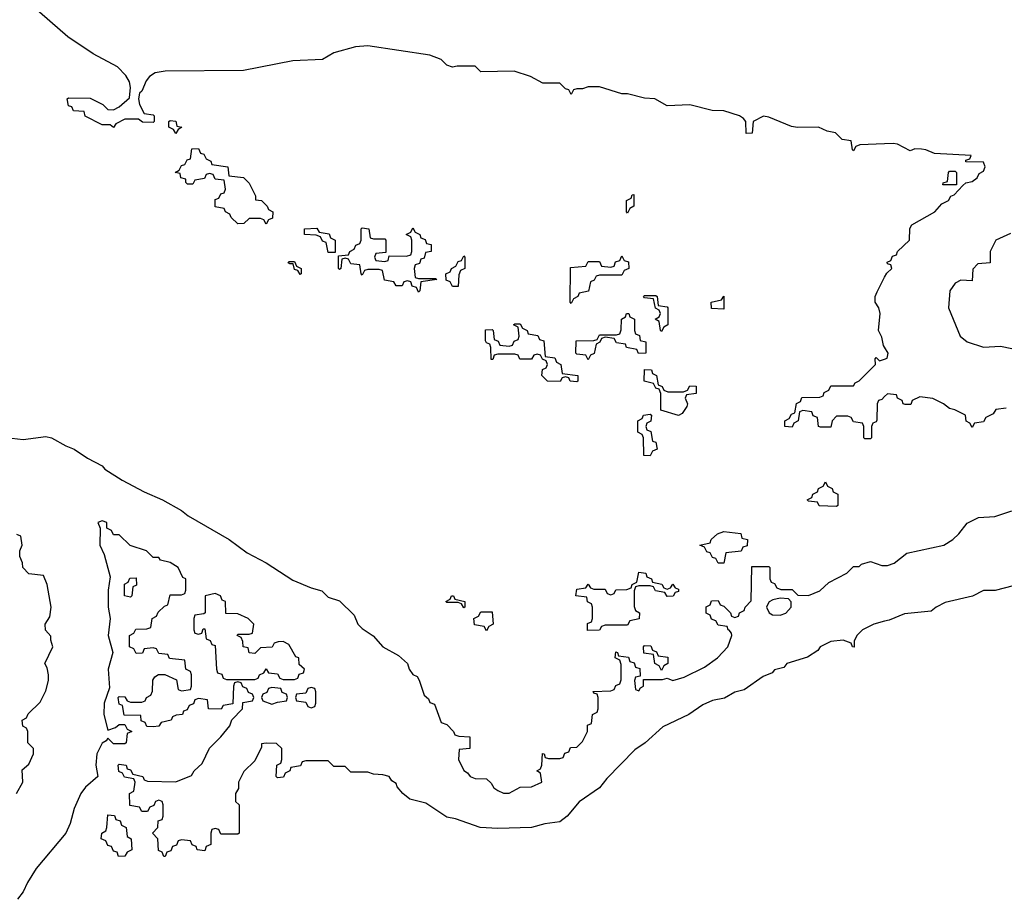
# Model space of a CAD drawing. Header units: inches. Extents: x 2559349 to 2678269, y 915212 to 1023331.
# Tile 12 of 48: x 2596937 to 2600424, y 980935 to 984051. Entities that reach past the tile are written whole.
import ezdxf

# ---------------------------------------------------------------- set-up
doc = ezdxf.new("R2010")
doc.units = ezdxf.units.IN
doc.header["$MEASUREMENT"] = 0
doc.layers.add('C5998', color=7, linetype='Continuous')
doc.layers.add('C6908', color=7, linetype='Continuous')

msp = doc.modelspace()

# ---------------------------------------------------------------- linework, layer by layer
at = {"layer": 'C5998', "color": 6}
for points in [[(2600000, 983611), (2599912.7, 983607.3), (2599898, 983602), (2599890, 983586), (2599886, 983590), (2599882, 983622), (2599850, 983626), (2599826, 983650), (2599796, 983656), (2599766, 983670), (2599691.6, 983668.4), (2599670, 983672.7), (2599590, 983705.2), (2599571.3, 983708.7), (2599534, 983690), (2599531.1, 983648.9), (2599510, 983648), (2599508, 983690), (2599500.4, 983700.4), (2599486, 983710), (2599430, 983728), (2599388.9, 983728.9), (2599310, 983748.7), (2599230, 983746), (2599186, 983770), (2599150, 983773.2), (2599090, 983788), (2599070, 983788), (2598990, 983812.7), (2598950, 983813.2), (2598930, 983806), (2598910, 983806), (2598898, 983802), (2598890, 983786), (2598882, 983802), (2598870, 983806), (2598850, 983826), (2598790, 983826), (2598746, 983850), (2598688.4, 983868.4), (2598570, 983866), (2598550, 983886), (2598486, 983886), (2598470, 983882), (2598450, 983889.2), (2598429.2, 983910), (2598390, 983925.1), (2598170, 983957.6), (2598126, 983954), (2598050, 983933.6), (2598010, 983909.2), (2597904.9, 983904.9), (2597730, 983870.7), (2597452, 983868), (2597417.4, 983862.6), (2597397.1, 983850), (2597385.5, 983834.5), (2597370, 983798), (2597362, 983790), (2597358, 983770), (2597362, 983750), (2597378, 983718), (2597410, 983714), (2597414, 983710), (2597414, 983690), (2597410, 983686), (2597372.7, 983687.3), (2597358, 983698), (2597310, 983698), (2597278, 983682), (2597270, 983668.7), (2597258, 983678), (2597230, 983678), (2597169.1, 983709.1), (2597166, 983726), (2597128.4, 983728.4), (2597122, 983742), (2597110, 983746), (2597106, 983770), (2597110, 983774), (2597187.3, 983772.7), (2597232, 983750), (2597250, 983732), (2597270, 983731.3), (2597290, 983742), (2597326.3, 983773.7), (2597329.6, 983810), (2597326, 983830), (2597313, 983853), (2597284.2, 983884.2), (2597197.7, 983930), (2597107.4, 983990), (2596980.9, 984100.9)], [(2600000, 982890.9), (2599996.5, 982896.5), (2599990, 982926), (2599978, 982950), (2599984, 983010), (2599979, 983030), (2599966, 983050), (2599966, 983070), (2599973.6, 983086.4), (2600000, 983138.3)], [(2600000, 982716), (2599990, 982706), (2599978, 982702), (2599974, 982690), (2599972.7, 982632.7), (2599970, 982626), (2599958, 982622), (2599954, 982610), (2599954, 982570), (2599950, 982566), (2599930, 982566), (2599926, 982570), (2599926, 982610), (2599922, 982622), (2599890, 982626), (2599882, 982642), (2599870, 982646), (2599830, 982646), (2599814, 982630), (2599810, 982608), (2599772.7, 982607.3), (2599766, 982610), (2599762, 982642), (2599747.3, 982647.3), (2599742, 982662), (2599710, 982666), (2599698, 982662), (2599694, 982630), (2599678, 982622), (2599672.7, 982607.3), (2599646, 982610), (2599646, 982630), (2599662, 982638), (2599670, 982654), (2599682, 982658), (2599688.4, 982691.6), (2599702, 982698), (2599707.3, 982712.7), (2599770, 982714), (2599782, 982718), (2599786, 982730), (2599802, 982738), (2599810, 982754), (2599890, 982754), (2599895.3, 982764.7), (2599910, 982771.3), (2599968, 982830), (2599966, 982850), (2599970, 982854), (2599982, 982842), (2600000, 982848.5)], [(2596870, 982572.7), (2596950, 982564.2), (2597030, 982574.4), (2597050.2, 982570), (2597101, 982541), (2597130.2, 982530), (2597177.6, 982497.6), (2597230, 982471.1), (2597239.2, 982459.2), (2597299.8, 982419.8), (2597378.2, 982378.2), (2597443.6, 982350), (2597510, 982312.2), (2597533.9, 982293.9), (2597679.6, 982210), (2597742.3, 982162.3), (2597810, 982126.7), (2597905.1, 982065.1), (2597970, 982038), (2598007.7, 982027.7), (2598030, 982006), (2598070, 981992), (2598121.4, 981941.4), (2598134.8, 981910), (2598150, 981894.8), (2598188.6, 981868.6), (2598222.8, 981830), (2598278.8, 981798.8), (2598310.9, 981770.9), (2598316, 981750), (2598330, 981731.3), (2598344.7, 981724.7), (2598351.6, 981711.6), (2598370, 981658), (2598384.9, 981644.9), (2598390, 981632), (2598406, 981626), (2598430, 981562), (2598450, 981554), (2598474, 981530), (2598478, 981518), (2598492.7, 981512.7), (2598531.3, 981511.3), (2598531.1, 981468.9), (2598494, 981466), (2598491, 981430), (2598510, 981392), (2598523.5, 981383.5), (2598532, 981370), (2598550, 981362.8), (2598590, 981362), (2598607.1, 981347.1), (2598616, 981330), (2598630, 981320.7), (2598650, 981310.7), (2598670, 981310.8), (2598710, 981332), (2598750, 981334), (2598786, 981350), (2598782, 981382), (2598768, 981390), (2598782, 981398), (2598786, 981410), (2598788, 981452), (2598794, 981450), (2598798, 981438), (2598810, 981434), (2598850, 981434), (2598862, 981438), (2598867.3, 981452.7), (2598882, 981458), (2598887.3, 981472.7), (2598910, 981474), (2598930, 981494), (2598948, 981530), (2598948.4, 981551.6), (2598962, 981558), (2598966, 981590), (2598982, 981598), (2598986, 981610), (2598986, 981650), (2598982, 981662), (2598970, 981666), (2598968.4, 981671.6), (2599030, 981674), (2599042, 981678), (2599048, 981692), (2599062, 981698), (2599067.3, 981712.7), (2599067.3, 981767.3), (2599062, 981782), (2599046, 981790), (2599048, 981812), (2599054, 981810), (2599058, 981798), (2599092.7, 981792.7), (2599098, 981778), (2599112.7, 981772.7), (2599118, 981758), (2599132.7, 981752.7), (2599134, 981726), (2599118, 981722), (2599114, 981710), (2599118, 981678), (2599130, 981674), (2599135.3, 981684.7), (2599146, 981690), (2599146, 981714), (2599214, 981714), (2599230, 981718), (2599250, 981710.7), (2599290, 981721.7), (2599362.7, 981757.3), (2599408.2, 981790), (2599444.2, 981830), (2599459, 981870), (2599458, 981878), (2599448.9, 981888.9), (2599446, 981890), (2599442, 981902), (2599410, 981906), (2599402, 981922), (2599387.3, 981927.3), (2599382, 981942), (2599368.4, 981948.4), (2599368.4, 981971.6), (2599382, 981978), (2599387.3, 981992.7), (2599410, 981994), (2599418, 981978), (2599430, 981974), (2599454, 981950), (2599458, 981938), (2599470, 981934), (2599482, 981938), (2599486, 981950), (2599502, 981958), (2599506, 981970), (2599527.3, 981992.7), (2599530, 982114), (2599590, 982114), (2599594, 982110), (2599594, 982070), (2599598, 982058), (2599610, 982054), (2599618, 982038), (2599632.7, 982032.7), (2599672, 982032), (2599692.7, 982012.7), (2599730, 982011.3), (2599770, 982027.3), (2599802.7, 982057.3), (2599866, 982090), (2599890, 982114), (2599910, 982114), (2599918, 982122), (2599950, 982132), (2599990, 982117.6), (2600000, 982117.8)], [(2600000, 981920), (2599962, 981910), (2599922, 981890), (2599902, 981870), (2599892, 981850), (2599891.6, 981828.4), (2599886, 981830), (2599882, 981842), (2599853.6, 981853.6), (2599810, 981849), (2599771.3, 981830), (2599763.5, 981816.5), (2599727.3, 981792.7), (2599654, 981770), (2599643.6, 981756.4), (2599610, 981748), (2599602, 981738), (2599570, 981724), (2599502.8, 981677.2), (2599470, 981669), (2599432.4, 981647.6), (2599390, 981639.1), (2599355.7, 981624.3), (2599306.7, 981590), (2599214.2, 981545.8), (2599152.3, 981490), (2599115.4, 981464.6), (2599016.9, 981363.1), (2598990.1, 981330), (2598918.9, 981281.1), (2598876.3, 981230), (2598850.2, 981210), (2598797.2, 981202.8), (2598749.3, 981189.3), (2598630, 981185.7), (2598567.6, 981190), (2598480.3, 981220.3), (2598450, 981226.3), (2598375.7, 981275.7), (2598319, 981290), (2598294, 981310), (2598273.6, 981333.6), (2598270, 981346), (2598255.3, 981355.3), (2598246, 981370), (2598223.6, 981376.4), (2598190, 981378), (2598170, 981386), (2598110, 981386), (2598090, 981406), (2598050, 981406), (2598030, 981426), (2597950, 981426), (2597938, 981422), (2597931.6, 981408.4), (2597898, 981402), (2597894, 981390), (2597878, 981382), (2597871.6, 981368.4), (2597850, 981366), (2597846, 981370), (2597848, 981410), (2597862, 981418), (2597866, 981430), (2597866, 981470), (2597847.3, 981487.3), (2597810, 981488), (2597794, 981486), (2597794, 981474), (2597770, 981426), (2597731.6, 981388.4), (2597712, 981350), (2597712, 981328), (2597702, 981310), (2597702, 981282), (2597714, 981270), (2597714, 981170), (2597710, 981166), (2597650, 981166), (2597642, 981182), (2597630, 981186), (2597618, 981182), (2597614, 981170), (2597614, 981130), (2597598, 981122), (2597592.7, 981107.3), (2597566, 981110), (2597562, 981122), (2597548, 981128), (2597542, 981142), (2597510, 981146), (2597498, 981142), (2597492.7, 981127.3), (2597478, 981122), (2597472.7, 981107.3), (2597458, 981102), (2597452.7, 981087.3), (2597447.3, 981087.3), (2597442, 981102), (2597428.4, 981108.4), (2597426, 981150), (2597408, 981170), (2597426, 981190), (2597427.3, 981212.7), (2597442, 981218), (2597446, 981230), (2597446, 981270), (2597442, 981282), (2597430, 981286), (2597418, 981282), (2597412.7, 981267.3), (2597398, 981262), (2597390, 981246), (2597370, 981246), (2597362, 981262), (2597327.3, 981267.3), (2597326, 981310), (2597342, 981318), (2597346, 981350), (2597342, 981362), (2597308.4, 981368.4), (2597302, 981382), (2597288, 981388), (2597286, 981410), (2597290, 981414), (2597314, 981410), (2597318, 981398), (2597330, 981394), (2597338, 981378), (2597374, 981370), (2597378, 981358), (2597390, 981354), (2597490, 981351), (2597545.6, 981374.4), (2597555.3, 981390), (2597584.1, 981415.9), (2597610, 981471), (2597649.5, 981510.5), (2597682, 981550), (2597689, 981571), (2597726, 981610), (2597727.3, 981632.7), (2597762, 981638), (2597766, 981650), (2597762, 981662), (2597747.3, 981667.3), (2597742, 981682), (2597727.3, 981687.3), (2597722, 981702), (2597710, 981706), (2597698, 981702), (2597694, 981690), (2597692.7, 981627.3), (2597658, 981622), (2597651.1, 981608.9), (2597606, 981610), (2597602, 981642), (2597570, 981646), (2597558, 981642), (2597552.7, 981627.3), (2597538, 981622), (2597530, 981606), (2597518, 981602), (2597514, 981590), (2597492, 981588), (2597478, 981582), (2597474, 981570), (2597438, 981562), (2597430, 981548), (2597410, 981546), (2597387.3, 981547.3), (2597382, 981562), (2597368, 981568), (2597366, 981586), (2597307.3, 981587.3), (2597302, 981622), (2597290, 981626), (2597286, 981650), (2597290, 981654), (2597310, 981652), (2597318, 981638), (2597330, 981634), (2597370, 981634), (2597382, 981638), (2597386, 981650), (2597402, 981658), (2597408, 981672), (2597408.9, 981711.1), (2597416.4, 981723.6), (2597428.4, 981731.6), (2597451.6, 981731.6), (2597492.7, 981712.7), (2597498, 981678), (2597510, 981674), (2597542, 981678), (2597546, 981690), (2597546, 981730), (2597542, 981742), (2597526, 981750), (2597522, 981782), (2597468.4, 981788.4), (2597462, 981802), (2597430, 981806), (2597422, 981822), (2597410, 981826), (2597378, 981822), (2597372.7, 981807.3), (2597350, 981806), (2597342, 981822), (2597326, 981830), (2597326, 981870), (2597342, 981878), (2597348.4, 981891.6), (2597387.3, 981892.7), (2597402, 981898), (2597406, 981930), (2597422, 981938), (2597427.3, 981952.7), (2597450, 981974), (2597462, 981978), (2597470, 982014), (2597510, 982014), (2597522, 982018), (2597526, 982030), (2597526, 982070), (2597515.3, 982075.3), (2597498, 982110), (2597470, 982128), (2597436.4, 982136.4), (2597430, 982146), (2597410, 982146), (2597386, 982170), (2597328.4, 982188.4), (2597290, 982226), (2597270, 982226), (2597262, 982242), (2597246, 982250), (2597246, 982270), (2597230, 982275.3), (2597214, 982270), (2597222, 982250), (2597220.7, 982190), (2597236.8, 982156.8), (2597258, 982078), (2597250.8, 982030), (2597250.8, 981970), (2597257.3, 981930), (2597250.8, 981870), (2597266.8, 981810), (2597250.8, 981750), (2597256, 981684), (2597236, 981630), (2597234.8, 981590), (2597250, 981534), (2597276.4, 981543.6), (2597290, 981554), (2597310, 981554), (2597318, 981538), (2597334, 981530), (2597318, 981522), (2597314, 981490), (2597310, 981486), (2597270, 981486), (2597250, 981506), (2597243.6, 981496.4), (2597230, 981488.7), (2597211, 981450), (2597207.3, 981410), (2597214, 981370), (2597170, 981332.7), (2597154.4, 981310), (2597130, 981257.2), (2597116, 981204), (2597101.3, 981170), (2596995.8, 981044.2), (2596964.7, 980995.3), (2596950, 980962.3), (2596930, 980935.3)], [(2596926, 981310), (2596948, 981350), (2596946, 981394), (2596970, 981414), (2596986, 981450), (2596986, 981470), (2596966, 981490), (2596966, 981530), (2596962, 981542), (2596948.4, 981548.4), (2596946, 981570), (2596962, 981578), (2596967.3, 981592.7), (2597010, 981634), (2597030, 981674), (2597039, 981710), (2597039, 981730), (2597034.6, 981754.6), (2597026, 981770), (2597055.3, 981830), (2597047.3, 981852.7), (2597047.3, 981867.3), (2597028.4, 981888.4), (2597028, 981910), (2597044.7, 981935.3), (2597049.2, 981970), (2597035.3, 982050), (2597022, 982082), (2596970, 982088), (2596948, 982110), (2596947.3, 982127.3), (2596938, 982150), (2596938, 982170), (2596946, 982190), (2596942, 982222), (2596927.3, 982227.3)]]:
    msp.add_lwpolyline(points, dxfattribs=at)
for points in [[(2597490, 983648), (2597482, 983662), (2597466, 983670), (2597466, 983690), (2597470, 983694), (2597490, 983691.3), (2597494, 983674), (2597511.3, 983670), (2597498, 983662)], [(2597810, 983326), (2597802, 983342), (2597790, 983346), (2597750, 983346), (2597731.6, 983328.4), (2597710, 983328), (2597686, 983350), (2597682, 983362), (2597666, 983370), (2597662, 983382), (2597630, 983388), (2597630, 983414), (2597642, 983418), (2597650, 983434), (2597662, 983438), (2597666, 983450), (2597662, 983482), (2597630, 983486), (2597622, 983502), (2597610, 983506), (2597598, 983502), (2597591.6, 983488.4), (2597558, 983482), (2597550, 983468), (2597531.6, 983468.4), (2597526, 983474), (2597526, 983486), (2597508, 983490), (2597506, 983506), (2597488, 983510), (2597502, 983518), (2597510, 983534), (2597522, 983538), (2597530, 983554), (2597542, 983558), (2597547.3, 983592.7), (2597570, 983594), (2597578, 983578), (2597590, 983574), (2597598, 983558), (2597614, 983550), (2597618, 983538), (2597674, 983530), (2597678, 983498), (2597730, 983491.3), (2597750, 983472), (2597772.7, 983427.3), (2597772.7, 983412.7), (2597794, 983410), (2597814, 983390), (2597818, 983378), (2597834, 983370), (2597832.7, 983347.3), (2597818, 983342)], [(2599090, 983366), (2599086, 983370), (2599086, 983410), (2599102, 983418), (2599106, 983430), (2599111.6, 983431.6), (2599112, 983390), (2599098, 983382)], [(2598030, 983226), (2598022, 983262), (2598010, 983266), (2598002, 983282), (2597987.3, 983287.3), (2597946, 983290), (2597946, 983310), (2597990, 983312), (2597998, 983298), (2598032.7, 983292.7), (2598038, 983278), (2598054, 983270), (2598054, 983226), (2598050, 983226)], [(2598350, 983134), (2598410, 983134), (2598414, 983130), (2598358, 983122), (2598354, 983090), (2598350, 983086), (2598342, 983102), (2598327.3, 983107.3), (2598322, 983122), (2598310, 983126), (2598298, 983122), (2598292, 983108), (2598270, 983108), (2598262, 983122), (2598228.7, 983128.7), (2598222, 983162), (2598210, 983166), (2598170, 983166), (2598158, 983162), (2598150, 983146), (2598146, 983150), (2598142, 983182), (2598110, 983186), (2598102, 983202), (2598090, 983206), (2598078, 983202), (2598074, 983170), (2598070, 983166), (2598066, 983170), (2598066, 983214), (2598102, 983218), (2598106, 983230), (2598122, 983238), (2598128, 983252), (2598142, 983258), (2598146, 983270), (2598146, 983310), (2598150, 983314), (2598174, 983310), (2598178, 983278), (2598190, 983274), (2598230, 983274), (2598234, 983270), (2598234, 983226), (2598198, 983222), (2598194, 983210), (2598198, 983198), (2598230, 983194), (2598242, 983198), (2598246, 983214), (2598307.3, 983212.7), (2598322, 983218), (2598326, 983230), (2598326, 983270), (2598322, 983282), (2598306, 983290), (2598322, 983298), (2598330, 983314), (2598338, 983298), (2598354, 983290), (2598358, 983278), (2598372.7, 983272.7), (2598378, 983258), (2598394, 983254), (2598394, 983230), (2598374, 983226), (2598370, 983206), (2598358, 983202), (2598352.7, 983187.3), (2598338, 983182), (2598334, 983170), (2598338, 983138)], [(2598470, 983106), (2598462, 983122), (2598448, 983128), (2598446, 983150), (2598462, 983158), (2598466, 983170), (2598482, 983178), (2598490, 983194), (2598502, 983198), (2598510, 983214), (2598514, 983210), (2598514, 983170), (2598498, 983162), (2598492.7, 983147.3), (2598490, 983106)], [(2598890, 983046), (2598886, 983050), (2598887.3, 983172.7), (2598942, 983178), (2598950, 983194), (2598990, 983194), (2598998, 983178), (2599030, 983174), (2599042, 983178), (2599047.3, 983192.7), (2599062, 983198), (2599070, 983214), (2599078, 983198), (2599092.7, 983192.7), (2599094, 983170), (2599078, 983162), (2599070, 983146), (2598990, 983146), (2598978, 983142), (2598972, 983128), (2598958, 983122), (2598951.1, 983088.9), (2598918, 983082), (2598914, 983070), (2598898, 983062)], [(2597930, 983148.7), (2597922, 983162), (2597910, 983166), (2597906, 983186), (2597894, 983186), (2597888, 983190), (2597890, 983194), (2597910, 983194), (2597918, 983178), (2597934, 983170), (2597934, 983150)], [(2599210, 982946), (2599206, 982950), (2599202, 982982), (2599188, 982990), (2599202, 982998), (2599206, 983010), (2599202, 983022), (2599188.4, 983028.4), (2599182, 983062), (2599150, 983066), (2599146, 983070), (2599150, 983074), (2599190, 983074), (2599194, 983070), (2599198, 983038), (2599230, 983034), (2599232, 983030), (2599232, 982970), (2599218, 982962)], [(2599430, 983026), (2599387.3, 983027.3), (2599386, 983050), (2599422, 983058), (2599430, 983072)], [(2599128.9, 982868.9), (2599122, 982882), (2599086, 982890), (2599082, 982902), (2599050, 982906), (2599042, 982922), (2599010, 982926), (2598998, 982922), (2598992, 982908), (2598978, 982902), (2598971.6, 982868.4), (2598958, 982862), (2598950, 982846), (2598942, 982862), (2598910, 982866), (2598906, 982870), (2598907.3, 982912.7), (2598970, 982914), (2598982, 982918), (2598990, 982934), (2599050, 982934), (2599062, 982938), (2599067.3, 982952.7), (2599068, 982990), (2599082, 982998), (2599086, 983010), (2599094, 983010), (2599098, 982998), (2599114, 982990), (2599114, 982950), (2599118, 982938), (2599131.6, 982931.6), (2599134, 982914), (2599154, 982910), (2599154, 982870)], [(2598910, 982768), (2598886, 982770), (2598882, 982782), (2598870, 982786), (2598858, 982782), (2598851, 982769), (2598806, 982770), (2598786, 982790), (2598788.4, 982811.6), (2598802, 982818), (2598806, 982830), (2598802, 982842), (2598788, 982848), (2598782, 982862), (2598770, 982866), (2598758, 982862), (2598750, 982848), (2598708.4, 982848.4), (2598702, 982862), (2598690, 982866), (2598630, 982866), (2598618, 982862), (2598612.7, 982847.3), (2598607.3, 982847.3), (2598606, 982890), (2598602, 982902), (2598590, 982906), (2598587.3, 982912.7), (2598587.3, 982952.7), (2598610, 982954), (2598614, 982950), (2598618, 982918), (2598632, 982912), (2598638, 982898), (2598670, 982894), (2598682, 982898), (2598688, 982912), (2598702, 982918), (2598706, 982930), (2598702, 982962), (2598686, 982970), (2598690, 982974), (2598710, 982974), (2598718, 982958), (2598734, 982950), (2598738, 982938), (2598772, 982932), (2598778, 982918), (2598792.7, 982912.7), (2598798, 982858), (2598832.7, 982852.7), (2598838, 982838), (2598854, 982830), (2598858, 982798), (2598914, 982790), (2598914, 982770)], [(2599232.7, 982732.7), (2599287.3, 982732.7), (2599302, 982738), (2599310, 982754), (2599332.7, 982752.7), (2599332.7, 982727.3), (2599298, 982722), (2599294, 982710), (2599302, 982690), (2599299.6, 982680.4), (2599283.6, 982656.4), (2599270, 982648.7), (2599207.3, 982667.3), (2599207.3, 982727.3), (2599202, 982742), (2599190, 982746), (2599182, 982762), (2599148, 982770), (2599150, 982812), (2599174, 982810), (2599178, 982798), (2599192, 982790), (2599198, 982758), (2599212, 982752), (2599218, 982738)], [(2599170, 982506), (2599147.3, 982507.3), (2599146, 982570), (2599142, 982582), (2599126, 982590), (2599126, 982630), (2599142, 982638), (2599146, 982650), (2599170, 982654), (2599174, 982650), (2599171.6, 982628.4), (2599158, 982622), (2599154, 982610), (2599158, 982598), (2599171.6, 982591.6), (2599178, 982558), (2599190, 982554), (2599194, 982530), (2599178, 982522)], [(2599830, 982326), (2599768.7, 982328.7), (2599762, 982342), (2599730, 982346), (2599726, 982350), (2599742, 982358), (2599746, 982370), (2599762, 982378), (2599766, 982390), (2599782, 982398), (2599790, 982414), (2599798, 982398), (2599814, 982390), (2599818, 982378), (2599834, 982370), (2599834, 982330)], [(2599410, 982126), (2599402, 982142), (2599390, 982146), (2599382, 982162), (2599370, 982166), (2599362, 982182), (2599346, 982190), (2599382, 982198), (2599386, 982210), (2599408, 982230), (2599430, 982238), (2599490.9, 982230.9), (2599494, 982214), (2599514, 982210), (2599512.7, 982187.3), (2599498, 982182), (2599491.6, 982168.4), (2599438, 982162), (2599430, 982126)], [(2597330, 982006), (2597308.7, 982010), (2597308.4, 982051.6), (2597322, 982058), (2597327.3, 982072.7), (2597350, 982074), (2597351.6, 982048.4), (2597338, 982042), (2597334, 982010)], [(2599230, 982034), (2599242, 982038), (2599250, 982052), (2599258, 982038), (2599270, 982034), (2599270, 982026), (2599258, 982022), (2599251.6, 982008.4), (2599230, 982008), (2599222, 982022), (2599188.4, 982028.4), (2599182, 982042), (2599170, 982046), (2599130, 982046), (2599118, 982042), (2599112.7, 982027.3), (2599112.7, 981972.7), (2599118, 981958), (2599132, 981950), (2599131.1, 981928.9), (2599098, 981922), (2599090, 981906), (2599010, 981906), (2598998, 981902), (2598990, 981888), (2598947.3, 981887.3), (2598948.4, 981911.6), (2598962, 981918), (2598966, 981930), (2598966, 981970), (2598962, 981982), (2598948.4, 981988.4), (2598946, 982006), (2598906, 982010), (2598910, 982034), (2598942, 982038), (2598950, 982052), (2598958, 982038), (2598970, 982034), (2599010, 982034), (2599018, 982018), (2599030, 982014), (2599042, 982018), (2599048.7, 982031.3), (2599087.3, 982032.7), (2599102, 982038), (2599106, 982050), (2599122, 982058), (2599130, 982094), (2599154, 982090), (2599158, 982078), (2599174, 982070), (2599178, 982058), (2599211.6, 982051.6), (2599218, 982038)], [(2597630, 982019), (2597594, 982010), (2597594, 981950), (2597590, 981946), (2597558, 981942), (2597554, 981930), (2597554, 981890), (2597558, 981878), (2597570, 981874), (2597582, 981878), (2597587.3, 981892.7), (2597592.7, 981892.7), (2597598, 981858), (2597612, 981852), (2597618, 981838), (2597630, 981834), (2597634, 981750), (2597638, 981738), (2597652.7, 981732.7), (2597658, 981718), (2597670, 981714), (2597770, 981714), (2597782, 981718), (2597786, 981730), (2597802, 981738), (2597810, 981752), (2597818, 981738), (2597850, 981734), (2597858, 981718), (2597870, 981714), (2597910, 981714), (2597922, 981718), (2597927.3, 981732.7), (2597942, 981738), (2597946, 981750), (2597927.3, 981767.3), (2597926, 981790), (2597914.6, 981794.6), (2597890, 981838), (2597870, 981848), (2597852.7, 981847.3), (2597838, 981842), (2597831.6, 981828.4), (2597790, 981826), (2597770, 981806), (2597750, 981808), (2597746, 981826), (2597728.7, 981830), (2597728, 981848), (2597722, 981862), (2597708, 981870), (2597710, 981874), (2597750, 981874), (2597762, 981878), (2597766, 981910), (2597746, 981930), (2597710, 981946), (2597667.3, 981947.3), (2597666, 981990), (2597654.6, 981994.6), (2597648, 982010)], [(2598510, 981968), (2598502, 981982), (2598490, 981986), (2598450, 981986), (2598446, 981990), (2598462, 981998), (2598466, 982010), (2598474, 982010), (2598478, 981998), (2598514, 981990), (2598514, 981970)], [(2599630, 982002), (2599603.6, 981996.4), (2599591.1, 981988.9), (2599583.6, 981976.4), (2599582, 981970), (2599591, 981950), (2599603.1, 981943.1), (2599630, 981941.6), (2599650, 981948.2), (2599669.3, 981970), (2599669, 981989), (2599659, 981999)], [(2598590, 981886), (2598582, 981902), (2598547.3, 981907.3), (2598546, 981930), (2598562, 981938), (2598570, 981954), (2598610, 981954), (2598614, 981910), (2598598, 981902)], [(2599210, 981746), (2599202, 981762), (2599186, 981770), (2599182, 981802), (2599147.3, 981807.3), (2599146, 981830), (2599150, 981834), (2599172.7, 981832.7), (2599178, 981818), (2599192, 981812), (2599198, 981798), (2599232.7, 981792.7), (2599232, 981770), (2599218, 981762)], [(2597830, 981686), (2597818, 981682), (2597812.7, 981667.3), (2597798, 981662), (2597794, 981650), (2597798, 981638), (2597830, 981626), (2597850, 981634), (2597882, 981638), (2597886, 981650), (2597882, 981662), (2597867.3, 981667.3), (2597862, 981682)], [(2597970, 981686), (2597958, 981682), (2597950, 981666), (2597918, 981662), (2597914, 981650), (2597918, 981638), (2597950, 981634), (2597958, 981618), (2597970, 981614), (2597982, 981618), (2597986, 981630), (2597986, 981670), (2597982, 981682)], [(2597287.3, 981087.3), (2597282, 981102), (2597270, 981106), (2597262, 981122), (2597250, 981126), (2597242, 981142), (2597226, 981150), (2597228, 981170), (2597242, 981178), (2597246, 981190), (2597250, 981234), (2597272.7, 981232.7), (2597278, 981218), (2597292.7, 981212.7), (2597298, 981198), (2597314, 981190), (2597318, 981158), (2597332, 981150), (2597334, 981110), (2597318, 981102), (2597310, 981088)]]:
    msp.add_lwpolyline(points, close=True, dxfattribs=at)
at = {"layer": 'C6908', "color": 6}
for points in [[(2600000, 983138.3), (2600007.3, 983152.7), (2600026, 983170), (2600022, 983182), (2600010, 983186), (2600008.4, 983191.6), (2600022, 983198), (2600027.3, 983212.7), (2600042, 983218), (2600046, 983230), (2600088, 983270), (2600088.7, 983311.3), (2600096.4, 983323.6), (2600178, 983370), (2600202, 983398), (2600226, 983410), (2600234.6, 983425.4), (2600246, 983430), (2600276.4, 983463.6), (2600287.3, 983472.7), (2600310, 983478), (2600328, 983490), (2600334.6, 983505.4), (2600350, 983514), (2600355.3, 983530), (2600350, 983546), (2600287.3, 983547.3), (2600287.3, 983552.7), (2600302, 983558), (2600306, 983570), (2600176.4, 983576.4), (2600146, 983590), (2600130, 983592.3), (2600107.3, 983592.7), (2600090, 983586), (2600046, 983610), (2600030, 983612.3), (2600000, 983611)], [(2600446, 983294), (2600394, 983270), (2600374, 983230), (2600374, 983190), (2600330, 983186), (2600312.7, 983167.3), (2600310, 983126), (2600270, 983128), (2600250, 983118), (2600231.3, 983090), (2600226, 983030), (2600266.8, 982930), (2600292, 982910), (2600350, 982890.8), (2600410, 982894.8), (2600450, 982886)], [(2600000, 982848.5), (2600008.4, 982851.6), (2600012.7, 982870), (2600000, 982890.9)], [(2600430, 982675.1), (2600394, 982670), (2600384.7, 982655.3), (2600358, 982642), (2600350, 982626), (2600318, 982622), (2600310, 982606), (2600302, 982622), (2600288.4, 982628.4), (2600286, 982650), (2600248.9, 982668.9), (2600230, 982673.2), (2600208, 982690), (2600170, 982709), (2600124.7, 982715.3), (2600098, 982702), (2600092.7, 982687.3), (2600072.7, 982687.3), (2600066, 982690), (2600062, 982702), (2600046, 982710), (2600042, 982722), (2600010, 982726), (2600000, 982716)], [(2600000, 982117.8), (2600010, 982118), (2600033.8, 982126.2), (2600078.6, 982161.4), (2600209, 982190), (2600240.9, 982210), (2600262.7, 982230), (2600292.5, 982267.5), (2600332.5, 982287.5), (2600390, 982291), (2600450, 982310.8)], [(2600486.4, 982053.6), (2600391.1, 982028.9), (2600350, 982029.3), (2600310.5, 982009.5), (2600214, 981986), (2600182, 981970), (2600164.7, 981955.3), (2600070, 981946), (2600015.9, 981924.1), (2600000, 981920)]]:
    msp.add_lwpolyline(points, dxfattribs=at)
msp.add_lwpolyline([(2600206, 983466), (2600207.3, 983472.7), (2600222, 983478), (2600226, 983510), (2600230, 983514), (2600250, 983514), (2600254, 983510), (2600254, 983466), (2600250, 983466)], close=True, dxfattribs=at)

doc.saveas('drawing.dxf')
